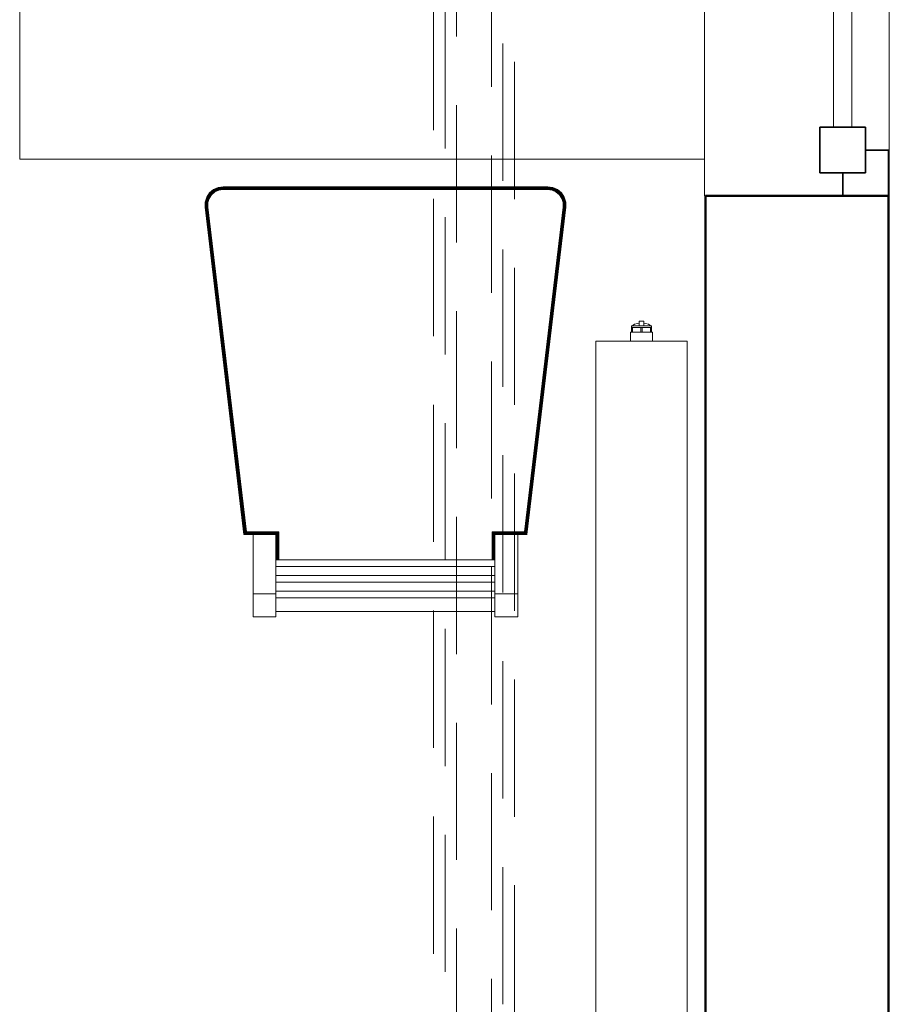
# Model space of a CAD drawing. Header units: millimetres. Extents: x -15837 to 20337, y 4737 to 43412.
# Tile 58 of 85: x 17021 to 17972, y 36492 to 37568. Entities that reach past the tile are written whole.
import ezdxf

# ---------------------------------------------------------------- set-up
doc = ezdxf.new("R2010")
doc.units = ezdxf.units.MM
doc.linetypes.add('ADSK_Скрыто', pattern=[300, 150, -150])
doc.linetypes.add('ADSK_Штриховая_ш3 п1_5', pattern=[225, 150, -75])
for name, color, linetype, lineweight in [('A-DETL-____-HDLN', 90, 'ADSK_Скрыто', 9), ('A-DETL-____-MBND', 5, 'ADSK_Штриховая_ш3 п1_5', 20), ('A-GENM-____-MCUT', 13, 'Continuous', 50), ('A-GENM-____-OTLN', 13, 'Continuous', 20), ('A-GLAZ-____-MCUT', 151, 'Continuous', 35), ('A-GLAZ-____-OTLN', 151, 'Continuous', 20), ('A-WALL-____-MCUT', 113, 'Continuous', 50), ('A-WALL-____-OTLN', 113, 'Continuous', 20), ('I-FURN-____-OTLN', 30, 'Continuous', 20), ('M-EQPM-____-OTLN', 50, 'Continuous', 20)]:
    doc.layers.add(name, color=color, linetype=linetype, lineweight=lineweight)

# ---------------------------------------------------------------- blocks, each defined once
blk = doc.blocks.new('Прямая форма - 83 new-609536-В_Этаж 03_Водопровод')
at = {"layer": 'A-GLAZ-____-MCUT', "color": 53}
for p, q in [((-425, 25), (-475, 25)), ((-475, 25), (-475, -25)), ((-425, -25), (-425, 25)), ((425, 25), (425, -25)), ((475, 25), (425, 25)), ((475, -25), (475, 25)), ((-475, 0), (-500, 0)), ((-500, 0), (-500, -50)), ((-475, -25), (-475, 0)), ((500, 0), (475, 0)), ((475, 0), (475, -25)), ((500, -50), (500, 0)), ((-475, -25), (-425, -25)), ((-450, -25), (-475, -25)), ((-450, -50), (-450, -25)), ((425, -25), (475, -25)), ((475, -25), (450, -25)), ((450, -25), (450, -50)), ((-500, -50), (-450, -50)), ((450, -50), (500, -50))]:
    blk.add_line(p, q, dxfattribs=at)
at = {"layer": 'A-GLAZ-____-OTLN', "color": 253}
for p, q in [((425, 10), (-425, 10)), ((-425, -10), (425, -10))]:
    blk.add_line(p, q, dxfattribs=at)
blk = doc.blocks.new('Прямая форма - WD - 003-611924-В_Этаж 03_Водопровод')
blk.add_blockref('Прямая форма - 83 new-609536-В_Этаж 03_Водопровод', (500, 50))
blk = doc.blocks.new('Прямая форма - 83 new-612745-В_Этаж 03_Водопровод')
at = {"layer": 'I-FURN-____-OTLN', "color": 253}
for p, q in [((-400, 820.7), (-400, -820.7)), ((349, -820.7), (-400, -820.7)), ((-195.5, -862.1), (-192.4, -857.4)), ((-195.5, -862.1), (-192.4, -857.4)), ((-195.5, -862.1), (-192.4, -857.4)), ((-195.3, -862.2), (-192.3, -857.6)), ((-195, -862.4), (-192, -857.8)), ((-194.5, -862.6), (-191.5, -858.2)), ((-193.8, -862.9), (-191, -858.7)), ((-193.2, -863.2), (-190.5, -859.2)), ((-192.8, -863.4), (-190.2, -859.4)), ((-192.4, -857.4), (-188.2, -853.8)), ((-192.4, -857.4), (-188.2, -853.8)), ((-192.4, -857.4), (-188.1, -853.8)), ((-192.4, -857.4), (-192.4, -857.4)), ((-192.3, -857.6), (-192.4, -857.4)), ((-192.3, -857.6), (-188, -854)), ((-192, -857.8), (-192.3, -857.6)), ((-192, -857.8), (-187.8, -854.3)), ((-191.5, -858.2), (-192, -857.8)), ((-191.5, -858.2), (-187.5, -854.8)), ((-191, -858.7), (-191.5, -858.2)), ((-191, -858.7), (-187.2, -855.4)), ((-190.5, -859.2), (-191, -858.7)), ((-190.5, -859.2), (-186.7, -856)), ((-190.2, -859.4), (-190.5, -859.2)), ((-190.2, -859.4), (-186.5, -856.4)), ((-188.2, -853.8), (-183, -851.5)), ((-188.2, -853.8), (-183, -851.5)), ((-188.1, -853.8), (-188.2, -853.8)), ((-188.1, -853.8), (-183, -851.5)), ((-188, -854), (-188.1, -853.8)), ((-188, -854), (-183, -851.7)), ((-187.8, -854.3), (-188, -854)), ((-187.8, -854.3), (-182.9, -852.1)), ((-187.5, -854.8), (-187.8, -854.3)), ((-187.5, -854.8), (-182.7, -852.6)), ((-187.2, -855.4), (-187.5, -854.8)), ((-187.2, -855.4), (-182.5, -853.3)), ((-186.7, -856), (-187.2, -855.4)), ((-186.7, -856), (-182.3, -854)), ((-186.5, -856.4), (-186.7, -856)), ((-186.5, -856.4), (-182.2, -854.4)), ((-183, -851.5), (-177.5, -850.7)), ((-183, -851.5), (-177.5, -850.7)), ((-183, -851.5), (-177.5, -850.7)), ((-183, -851.7), (-177.5, -850.9)), ((-183, -851.5), (-183, -851.5)), ((-183, -851.7), (-183, -851.5)), ((-182.9, -852.1), (-183, -851.7)), ((-182.9, -852.1), (-177.4, -851.3)), ((-182.7, -852.6), (-182.9, -852.1)), ((-182.7, -852.6), (-177.4, -851.9)), ((-182.5, -853.3), (-182.7, -852.6)), ((-182.5, -853.3), (-177.3, -852.6)), ((-182.3, -854), (-182.5, -853.3)), ((-182.3, -854), (-177.3, -853.3)), ((-182.2, -854.4), (-182.3, -854)), ((-182.2, -854.4), (-177.3, -853.7)), ((-177.5, -850.7), (-177.5, -850.7)), ((-177.5, -850.7), (177.5, -850.7)), ((-177.5, -850.9), (-177.5, -850.7)), ((-177.5, -850.9), (177.5, -850.9)), ((-177.4, -851.3), (-177.5, -850.9)), ((-177.4, -851.3), (177.4, -851.3)), ((-177.4, -851.9), (-177.4, -851.3)), ((-177.4, -851.9), (177.4, -851.9)), ((-177.3, -852.6), (-177.4, -851.9)), ((-177.3, -852.6), (177.3, -852.6)), ((-177.3, -853.3), (-177.3, -852.6)), ((-177.3, -853.3), (177.3, -853.3)), ((-177.3, -853.7), (-177.3, -853.3)), ((-177.3, -853.7), (177.3, -853.7)), ((177.3, -852.6), (177.4, -851.9)), ((177.3, -852.6), (182.5, -853.3)), ((177.3, -853.3), (177.3, -852.6)), ((177.3, -853.3), (182.3, -854)), ((177.3, -853.7), (177.3, -853.3)), ((177.3, -853.7), (182.2, -854.4)), ((177.4, -851.3), (177.5, -850.9)), ((177.4, -851.3), (182.9, -852.1)), ((177.4, -851.9), (177.4, -851.3)), ((177.4, -851.9), (182.7, -852.6)), ((177.5, -850.7), (183, -851.5)), ((177.5, -850.7), (183, -851.5)), ((177.5, -850.7), (177.5, -850.7)), ((177.5, -850.7), (183, -851.5)), ((177.5, -850.9), (177.5, -850.7)), ((177.5, -850.9), (183, -851.7)), ((182.2, -854.4), (182.3, -854)), ((182.2, -854.4), (186.5, -856.4)), ((182.3, -854), (182.5, -853.3)), ((182.3, -854), (186.7, -856)), ((182.5, -853.3), (182.7, -852.6)), ((182.5, -853.3), (187.2, -855.4)), ((182.7, -852.6), (182.9, -852.1)), ((182.7, -852.6), (187.5, -854.8)), ((182.9, -852.1), (183, -851.7)), ((182.9, -852.1), (187.8, -854.3)), ((183, -851.5), (188.2, -853.8)), ((183, -851.5), (188.2, -853.8)), ((183, -851.5), (183, -851.5)), ((183, -851.5), (188.1, -853.8)), ((183, -851.7), (183, -851.5)), ((183, -851.7), (188, -854)), ((186.5, -856.4), (186.7, -856)), ((186.5, -856.4), (190.2, -859.4)), ((186.7, -856), (187.2, -855.4)), ((186.7, -856), (190.5, -859.2)), ((187.2, -855.4), (187.5, -854.8)), ((187.2, -855.4), (191, -858.7)), ((187.5, -854.8), (187.8, -854.3)), ((187.5, -854.8), (191.5, -858.2)), ((187.8, -854.3), (188, -854)), ((187.8, -854.3), (192, -857.8)), ((188, -854), (188.1, -853.8)), ((188, -854), (192.3, -857.6)), ((188.1, -853.8), (188.2, -853.8)), ((188.1, -853.8), (192.4, -857.4)), ((188.2, -853.8), (192.4, -857.4)), ((188.2, -853.8), (192.4, -857.4)), ((190.2, -859.4), (190.5, -859.2)), ((190.2, -859.4), (192.8, -863.4)), ((190.5, -859.2), (191, -858.7)), ((190.5, -859.2), (193.2, -863.2)), ((191, -858.7), (191.5, -858.2)), ((191, -858.7), (193.8, -862.9)), ((191.5, -858.2), (192, -857.8)), ((191.5, -858.2), (194.5, -862.6)), ((192, -857.8), (192.3, -857.6)), ((192, -857.8), (195, -862.4)), ((192.3, -857.6), (192.4, -857.4)), ((192.3, -857.6), (195.3, -862.2)), ((192.4, -857.4), (195.5, -862.1)), ((192.4, -857.4), (195.5, -862.1)), ((192.4, -857.4), (192.4, -857.4)), ((192.4, -857.4), (195.5, -862.1)), ((-197.3, -873.1), (-197.2, -867.5)), ((-197.3, -873.1), (-197.2, -867.5)), ((-197.3, -873.1), (-197.2, -867.5)), ((-197.2, -867.5), (-195.5, -862.1)), ((-197.2, -867.5), (-195.5, -862.1)), ((-197.2, -867.5), (-195.5, -862.1)), ((-197.2, -867.5), (-197.2, -867.5)), ((-197, -867.5), (-197.2, -867.5)), ((-197.1, -873.1), (-197, -867.5)), ((-197, -867.5), (-195.3, -862.2)), ((-196.6, -867.6), (-197, -867.5)), ((-196.7, -873), (-196.6, -867.6)), ((-196.6, -867.6), (-195, -862.4)), ((-196, -867.7), (-196.6, -867.6)), ((-196.2, -873), (-196, -867.7)), ((-196, -867.7), (-194.5, -862.6)), ((-195.4, -867.8), (-196, -867.7)), ((-195.5, -862.1), (-195.5, -862.1)), ((-195.3, -862.2), (-195.5, -862.1)), ((-195.5, -873), (-195.4, -867.8)), ((-195.4, -867.8), (-193.8, -862.9)), ((-194.6, -867.9), (-195.4, -867.8)), ((-195, -862.4), (-195.3, -862.2)), ((-194.5, -862.6), (-195, -862.4)), ((-194.7, -872.9), (-194.6, -867.9)), ((-194.6, -867.9), (-193.2, -863.2)), ((-194.2, -868), (-194.6, -867.9)), ((-193.8, -862.9), (-194.5, -862.6)), ((-194.3, -872.9), (-194.2, -868)), ((-194.2, -868), (-192.8, -863.4)), ((-193.2, -863.2), (-193.8, -862.9)), ((-192.8, -863.4), (-193.2, -863.2)), ((192.8, -863.4), (193.2, -863.2)), ((192.8, -863.4), (194.2, -868)), ((193.2, -863.2), (193.8, -862.9)), ((193.2, -863.2), (194.6, -867.9)), ((193.8, -862.9), (194.5, -862.6)), ((193.8, -862.9), (195.4, -867.8)), ((194.2, -868), (194.6, -867.9)), ((194.2, -868), (194.3, -872.9)), ((194.5, -862.6), (195, -862.4)), ((194.5, -862.6), (196, -867.7)), ((194.6, -867.9), (195.4, -867.8)), ((194.6, -867.9), (194.7, -872.9)), ((195, -862.4), (195.3, -862.2)), ((195, -862.4), (196.6, -867.6)), ((195.3, -862.2), (195.5, -862.1)), ((195.3, -862.2), (197, -867.5)), ((195.4, -867.8), (196, -867.7)), ((195.4, -867.8), (195.5, -873)), ((195.5, -862.1), (197.2, -867.5)), ((195.5, -862.1), (197.2, -867.5)), ((195.5, -862.1), (195.5, -862.1)), ((195.5, -862.1), (197.2, -867.5)), ((196, -867.7), (196.6, -867.6)), ((196, -867.7), (196.2, -873)), ((196.6, -867.6), (197, -867.5)), ((196.6, -867.6), (196.7, -873)), ((197, -867.5), (197.2, -867.5)), ((197, -867.5), (197.1, -873.1)), ((197.2, -867.5), (197.3, -873.1)), ((197.2, -867.5), (197.3, -873.1)), ((197.2, -867.5), (197.2, -867.5)), ((197.2, -867.5), (197.3, -873.1)), ((-154.7, -1230.7), (-197.3, -873.1)), ((-197.3, -873.1), (-197.3, -873.1)), ((-197.1, -873.1), (-197.3, -873.1)), ((-196.7, -873), (-197.1, -873.1)), ((-154.6, -1230.5), (-197.1, -873.1)), ((-154.2, -1230.1), (-196.7, -873)), ((-196.2, -873), (-196.7, -873)), ((-153.7, -1229.5), (-196.2, -873)), ((-195.5, -873), (-196.2, -873)), ((-194.7, -872.9), (-195.5, -873)), ((-153.1, -1228.9), (-195.5, -873)), ((-152.4, -1228.1), (-194.7, -872.9)), ((-194.3, -872.9), (-194.7, -872.9)), ((-152.1, -1227.7), (-194.3, -872.9)), ((194.3, -872.9), (152.1, -1227.7)), ((194.7, -872.9), (152.4, -1228.1)), ((195.5, -873), (153.1, -1228.9)), ((196.2, -873), (153.7, -1229.5)), ((196.7, -873), (154.2, -1230.1)), ((197.1, -873.1), (154.6, -1230.5)), ((197.3, -873.1), (154.7, -1230.7)), ((194.7, -872.9), (194.3, -872.9)), ((195.5, -873), (194.7, -872.9)), ((196.2, -873), (195.5, -873)), ((196.7, -873), (196.2, -873)), ((197.1, -873.1), (196.7, -873)), ((197.3, -873.1), (197.1, -873.1)), ((197.3, -873.1), (197.3, -873.1)), ((-154.7, -1230.7), (-154.8, -1230.7)), ((-154.6, -1230.5), (-154.7, -1230.7)), ((-144.7, -1230.7), (-154.7, -1230.7)), ((-154.2, -1230.1), (-154.6, -1230.5)), ((-119.5, -1230.5), (-154.6, -1230.5)), ((-153.7, -1229.5), (-154.2, -1230.1)), ((-119.1, -1230.1), (-154.2, -1230.1)), ((-153.1, -1228.9), (-153.7, -1229.5)), ((-118.5, -1229.5), (-153.7, -1229.5)), ((-152.4, -1228.1), (-153.1, -1228.9)), ((-117.8, -1228.9), (-153.1, -1228.9)), ((-152.1, -1227.7), (-152.4, -1228.1)), ((-117.1, -1228.1), (-152.4, -1228.1)), ((-116.7, -1227.7), (-152.1, -1227.7)), ((-144.7, -1295.7), (-144.7, -1230.7)), ((-144.7, -1230.7), (-119.7, -1230.7)), ((-119.5, -1230.5), (-119.7, -1230.7)), ((-119.7, -1230.7), (-119.7, -1295.7)), ((-119.7, -1230.7), (-119.7, -1230.7)), ((-119.1, -1230.1), (-119.5, -1230.5)), ((-119.5, -1258.5), (-119.5, -1230.5)), ((-118.5, -1229.5), (-119.1, -1230.1)), ((-119.1, -1258.5), (-119.1, -1230.1)), ((-117.8, -1228.9), (-118.5, -1229.5)), ((-118.5, -1258.5), (-118.5, -1229.5)), ((-117.1, -1228.1), (-117.8, -1228.9)), ((-117.8, -1258.5), (-117.8, -1228.9)), ((-116.7, -1227.7), (-117.1, -1228.1)), ((-117.1, -1258.5), (-117.1, -1228.1)), ((-116.7, -1258.5), (-116.7, -1227.7)), ((152.1, -1227.7), (116.7, -1227.7)), ((116.7, -1227.7), (117.1, -1228.1)), ((116.7, -1227.7), (116.7, -1258.5)), ((152.4, -1228.1), (117.1, -1228.1)), ((117.1, -1228.1), (117.8, -1228.9)), ((117.1, -1228.1), (117.1, -1258.5)), ((153.1, -1228.9), (117.8, -1228.9)), ((117.8, -1228.9), (118.5, -1229.5)), ((117.8, -1228.9), (117.8, -1258.5)), ((153.7, -1229.5), (118.5, -1229.5)), ((118.5, -1229.5), (119.1, -1230.1)), ((118.5, -1229.5), (118.5, -1258.5)), ((154.2, -1230.1), (119.1, -1230.1)), ((119.1, -1230.1), (119.5, -1230.5)), ((119.1, -1230.1), (119.1, -1258.5)), ((154.6, -1230.5), (119.5, -1230.5)), ((119.5, -1230.5), (119.7, -1230.7)), ((119.5, -1230.5), (119.5, -1258.5)), ((119.7, -1295.7), (119.7, -1230.7)), ((119.7, -1230.7), (144.7, -1230.7)), ((119.7, -1230.7), (119.7, -1230.7)), ((144.7, -1230.7), (144.7, -1295.7)), ((154.7, -1230.7), (144.7, -1230.7)), ((152.1, -1227.7), (152.4, -1228.1)), ((152.4, -1228.1), (153.1, -1228.9)), ((153.1, -1228.9), (153.7, -1229.5)), ((153.7, -1229.5), (154.2, -1230.1)), ((154.2, -1230.1), (154.6, -1230.5)), ((154.6, -1230.5), (154.7, -1230.7)), ((154.7, -1230.7), (154.8, -1230.7)), ((-119.7, -1258.5), (119.7, -1258.5)), ((-119.7, -1265.6), (119.7, -1265.6)), ((-119.7, -1275.6), (119.7, -1275.6)), ((-119.7, -1282.8), (119.7, -1282.8)), ((-144.7, -1320.7), (-144.7, -1295.7)), ((-144.7, -1295.7), (-119.7, -1295.7)), ((-119.7, -1292.8), (119.7, -1292.8)), ((-119.7, -1295.7), (-119.7, -1320.7)), ((-119.7, -1299.9), (119.7, -1299.9)), ((119.7, -1320.7), (119.7, -1295.7)), ((119.7, -1295.7), (144.7, -1295.7)), ((144.7, -1295.7), (144.7, -1320.7)), ((-144.7, -1320.7), (-119.7, -1320.7)), ((119.7, -1314.8), (-119.7, -1314.8)), ((119.7, -1320.7), (144.7, -1320.7))]:
    blk.add_line(p, q, dxfattribs=at)
blk = doc.blocks.new('Прямая форма - FU - 052-612746-В_Этаж 03_Водопровод')
blk.add_blockref('Прямая форма - 83 new-612745-В_Этаж 03_Водопровод', (0, 0))
blk = doc.blocks.new('Прямая форма - 83 new-613603-В_Этаж 03_Водопровод')
at = {"layer": 'A-WALL-____-MCUT', "color": 9}
for p, q in [((7000, 0), (5400, 0)), ((5400, 0), (5400, -200)), ((5400, -200), (7000, -200))]:
    blk.add_line(p, q, dxfattribs=at)
blk = doc.blocks.new('Прямая форма - SW - 006-613604-В_Этаж 03_Водопровод')
blk.add_blockref('Прямая форма - 83 new-613603-В_Этаж 03_Водопровод', (0, 0))
blk = doc.blocks.new('Family - WD - 003-613608-В_Этаж 03_Водопровод')
at = {"layer": 'A-GENM-____-MCUT', "lineweight": 9}
for p, q in [((500, 1), (-500, 1)), ((-500, 1), (-500, -201)), ((500, -201), (500, 1)), ((-500, -201), (500, -201))]:
    blk.add_line(p, q, dxfattribs=at)
blk = doc.blocks.new('83 new_ifc_RVT-1-В_Этаж 03_Водопровод')
at = {"layer": 'A-GENM-____-OTLN', "color": 253, "lineweight": 20, "rotation": 270}
blk.add_blockref('Family - WD - 003-613608-В_Этаж 03_Водопровод', (30210.3, 37875.8), dxfattribs=at)
at = {"layer": 'A-GLAZ-____-OTLN', "color": 253, "lineweight": 20, "rotation": 90}
blk.add_blockref('Прямая форма - WD - 003-611924-В_Этаж 03_Водопровод', (30210.3, 37375.8), dxfattribs=at)
at = {"layer": 'A-WALL-____-OTLN', "color": 253, "lineweight": 20, "rotation": 270}
blk.add_blockref('Прямая форма - SW - 006-613604-В_Этаж 03_Водопровод', (30210.3, 42775.8), dxfattribs=at)
at = {"layer": 'I-FURN-____-OTLN', "color": 253, "lineweight": 20}
blk.add_blockref('Прямая форма - FU - 052-612746-В_Этаж 03_Водопровод', (29660.3, 38236.4), dxfattribs=at)
blk = doc.blocks.new('ADSK_Радиатор универсальный_Боковое подключение_Клапаны - Радиатор 600х1200-1669075-В_Этаж 03_Водопровод')
at = {"layer": 'A-DETL-____-HDLN', "flags": 128}
for points in [[(-650, 20), (-650, 20), (-650, 20), (-649.9, 20), (-649.9, 20), (-649.8, 20), (-649.7, 20)], [(-649.7, 20), (-649.8, 20), (-649.9, 20), (-649.9, 20), (-650, 20), (-650, 20), (-650, 20), (-650, 20)], [(-632, 20), (-632, 20), (-632, 20), (-632.1, 20), (-632.1, 20), (-632.2, 20), (-632.3, 20)], [(-632.2, 20), (-632.1, 20), (-632.1, 20), (-632, 20), (-632, 20), (-632, 20), (-632, 20)], [(-653.8, 0), (-653.9, 0), (-653.9, 0), (-654, 0), (-654, 0), (-654, 0)], [(-654, 0), (-654, 0), (-654, 0), (-653.9, 0), (-653.8, 0), (-653.7, 0)], [(-628, 0), (-628, 0), (-628, 0), (-628.1, 0), (-628.2, 0)], [(-628.2, 0), (-628.1, 0), (-628.1, 0), (-628, 0), (-628, 0), (-628, 0)]]:
    blk.add_lwpolyline(points, dxfattribs=at)
at = {"layer": 'M-EQPM-____-OTLN'}
for p, q in [((600, 30), (-600, 30)), ((-600, 30), (-600, -70)), ((-600, 30), (-600, -70)), ((600, 30), (-600, 30)), ((600, -70), (600, 30)), ((600, -70), (600, 30)), ((-658.5, 13), (-658.5, -2)), ((-655.2, 13), (-658.5, 13)), ((-654.9, 15.8), (-656, 2.3)), ((-627.1, 15.8), (-654.9, 15.8)), ((-626, 2.3), (-627.1, 15.8)), ((-626, 2.3), (-656, 2.3)), ((-658.5, -2), (-653, -2)), ((-657, -2), (-657, -36)), ((-653, 0), (-653, -36)), ((-629, 0), (-653, 0)), ((-629, -8), (-629, 0)), ((-622, -8), (-629, -8)), ((-611, -5.5), (-622, -5.5)), ((-622, -5.5), (-622, -34.5)), ((-611, -20), (-611, -1.5)), ((-611, -1.5), (-600, -1.5)), ((610, -8), (600, -8)), ((610, -9.1), (610, -8)), ((610, -9.2), (610, -10.1)), ((610, -9.2), (615, -9.2)), ((615, -10.1), (610, -10.1)), ((610, -18.9), (610, -10.2)), ((617, -9.2), (615, -9.2)), ((615, -10.1), (615, -9.2)), ((615, -10.1), (615, -19.1)), ((617, -30.8), (617, -9.2)), ((617, -9.5), (617, -9.2)), ((-611, -38.5), (-611, -20)), ((-611, -20), (-600, -20)), ((610, -19.1), (610, -20.9)), ((610, -19.1), (615, -19.1)), ((615, -20.9), (610, -20.9)), ((610, -29.8), (610, -21.1)), ((615, -20.9), (615, -19.1)), ((615, -20.9), (615, -29.9)), ((622, -17.5), (617, -17.5)), ((622, -22.5), (622, -17.5)), ((-629, -36), (-629, -32)), ((-629, -32), (-622, -32)), ((600, -32), (610, -32)), ((610, -29.9), (610, -30.8)), ((610, -29.9), (615, -29.9)), ((615, -30.8), (610, -30.8)), ((610, -32), (610, -30.9)), ((615, -30.8), (615, -29.9)), ((615, -30.8), (617, -30.8)), ((622, -22.5), (617, -22.5)), ((617, -30.8), (617, -30.5)), ((-661, -38), (-657, -38)), ((-661, -50), (-661, -38)), ((-657, -36), (-641, -36)), ((-657, -46), (-657, -36)), ((-641, -36), (-625, -36)), ((-641, -36), (-641, -46)), ((-625, -46), (-625, -36)), ((-622, -34.5), (-611, -34.5)), ((-611, -38.5), (-600, -38.5)), ((-645, -50), (-661, -50)), ((-641, -46), (-657, -46)), ((-645, -46), (-645, -50)), ((-629, -50), (-645, -50)), ((-625, -46), (-641, -46)), ((-629, -50), (-629, -46)), ((-600, -70), (600, -70)), ((-600, -70), (600, -70))]:
    blk.add_line(p, q, dxfattribs=at)
at = {"layer": 'M-EQPM-____-OTLN', "flags": 128}
for points in [[(-654.9, 15.8), (-654.9, 16), (-654.8, 16.2), (-654.8, 16.4), (-654.7, 16.6), (-654.7, 16.8), (-654.6, 17), (-654.5, 17.2), (-654.4, 17.4), (-654.3, 17.5), (-654.2, 17.7), (-654.1, 17.9), (-654, 18), (-653.9, 18.2), (-653.7, 18.3), (-653.6, 18.5), (-653.4, 18.6), (-653.3, 18.8), (-653.1, 18.9), (-653, 19), (-652.8, 19.1), (-652.7, 19.2), (-652.5, 19.3), (-652.3, 19.4), (-652.1, 19.5), (-651.9, 19.6), (-651.8, 19.7), (-651.6, 19.7), (-651.4, 19.8), (-651.2, 19.9), (-651, 19.9), (-650.8, 19.9), (-650.6, 20), (-650.4, 20), (-650.2, 20), (-650, 20)], [(-650, 20), (-650, 20), (-650, 20), (-649.9, 20), (-649.9, 20), (-649.8, 20), (-649.7, 20), (-649.6, 20), (-649.5, 20), (-649.4, 20), (-649.3, 20), (-649.1, 20), (-649, 20), (-648.8, 20), (-648.6, 20), (-648.4, 20), (-648.2, 20), (-648, 20), (-647.8, 20), (-647.5, 20), (-647.3, 20), (-647, 20), (-646.7, 20), (-646.5, 20), (-646.2, 20)], [(-632, 20), (-632, 20), (-632, 20), (-632.1, 20), (-632.1, 20), (-632.2, 20), (-632.3, 20), (-632.4, 20), (-632.5, 20), (-632.6, 20), (-632.7, 20), (-632.9, 20), (-633, 20), (-633.2, 20), (-633.4, 20), (-633.6, 20), (-633.8, 20), (-634, 20), (-634.2, 20), (-634.5, 20), (-634.7, 20), (-635, 20), (-635.3, 20), (-635.5, 20), (-635.8, 20), (-636.1, 20), (-636.4, 20), (-636.8, 20), (-637.1, 20), (-637.4, 20), (-637.7, 20), (-638.1, 20), (-638.4, 20), (-638.8, 20), (-639.1, 20), (-639.5, 20), (-639.8, 20), (-640.2, 20), (-640.5, 20), (-640.9, 20), (-641.3, 20), (-641.6, 20), (-642, 20), (-642.3, 20), (-642.7, 20), (-643, 20), (-643.4, 20), (-643.7, 20), (-644.1, 20), (-644.4, 20), (-644.7, 20), (-645.1, 20), (-645.4, 20), (-645.7, 20), (-646, 20), (-646.3, 20), (-646.6, 20), (-646.9, 20), (-647.1, 20), (-647.4, 20), (-647.6, 20), (-647.9, 20), (-648.1, 20), (-648.3, 20), (-648.5, 20), (-648.7, 20), (-648.9, 20), (-649.1, 20), (-649.2, 20), (-649.4, 20), (-649.5, 20), (-649.6, 20), (-649.7, 20), (-649.8, 20), (-649.9, 20), (-649.9, 20), (-650, 20), (-650, 20), (-650, 20), (-650, 20)], [(-635.7, 20), (-635.4, 20), (-635.1, 20), (-634.9, 20), (-634.6, 20), (-634.4, 20), (-634.1, 20), (-633.9, 20), (-633.7, 20), (-633.5, 20), (-633.3, 20), (-633.1, 20), (-632.9, 20), (-632.8, 20), (-632.6, 20), (-632.5, 20), (-632.4, 20), (-632.3, 20), (-632.2, 20), (-632.1, 20), (-632.1, 20), (-632, 20), (-632, 20), (-632, 20), (-632, 20)], [(-632, 20), (-631.8, 20), (-631.6, 20), (-631.4, 20), (-631.2, 19.9), (-631, 19.9), (-630.8, 19.9), (-630.6, 19.8), (-630.4, 19.7), (-630.2, 19.7), (-630.1, 19.6), (-629.9, 19.5), (-629.7, 19.4), (-629.5, 19.3), (-629.3, 19.2), (-629.2, 19.1), (-629, 19), (-628.9, 18.9), (-628.7, 18.8), (-628.6, 18.6), (-628.4, 18.5), (-628.3, 18.3), (-628.1, 18.2), (-628, 18), (-627.9, 17.9), (-627.8, 17.7), (-627.7, 17.5), (-627.6, 17.4), (-627.5, 17.2), (-627.4, 17), (-627.3, 16.8), (-627.3, 16.6), (-627.2, 16.4), (-627.2, 16.2), (-627.1, 16), (-627.1, 15.8)], [(-654, 0), (-654.1, 0), (-654.2, 0), (-654.2, 0), (-654.3, 0), (-654.4, 0), (-654.5, 0.1), (-654.6, 0.1), (-654.6, 0.1), (-654.7, 0.1), (-654.8, 0.2), (-654.9, 0.2), (-654.9, 0.2), (-655, 0.3), (-655.1, 0.3), (-655.1, 0.3), (-655.2, 0.4), (-655.3, 0.4), (-655.3, 0.5), (-655.4, 0.6), (-655.4, 0.6), (-655.5, 0.7), (-655.5, 0.7), (-655.6, 0.8), (-655.6, 0.9), (-655.7, 0.9), (-655.7, 1), (-655.8, 1.1), (-655.8, 1.1), (-655.8, 1.2), (-655.9, 1.3), (-655.9, 1.4), (-655.9, 1.4), (-655.9, 1.5), (-656, 1.6), (-656, 1.7), (-656, 1.7), (-656, 1.8), (-656, 1.9), (-656, 2), (-656, 2.1), (-656, 2.1), (-656, 2.2), (-656, 2.3), (-656, 2.3)], [(-626, 2.3), (-626, 2.3), (-626, 2.2), (-626, 2.1), (-626, 2), (-626, 1.9), (-626, 1.9), (-626, 1.8), (-626, 1.7), (-626, 1.6), (-626.1, 1.5), (-626.1, 1.5), (-626.1, 1.4), (-626.1, 1.3), (-626.1, 1.2), (-626.2, 1.2), (-626.2, 1.1), (-626.3, 1), (-626.3, 1), (-626.3, 0.9), (-626.4, 0.8), (-626.4, 0.8), (-626.5, 0.7), (-626.5, 0.6), (-626.6, 0.6), (-626.6, 0.5), (-626.7, 0.5), (-626.8, 0.4), (-626.8, 0.4), (-626.9, 0.3), (-627, 0.3), (-627, 0.2), (-627.1, 0.2), (-627.2, 0.2), (-627.3, 0.1), (-627.3, 0.1), (-627.4, 0.1), (-627.5, 0.1), (-627.6, 0), (-627.6, 0), (-627.7, 0), (-627.8, 0), (-627.9, 0), (-628, 0), (-628, 0)], [(-651.6, 0), (-651.9, 0), (-652.1, 0), (-652.4, 0), (-652.6, 0), (-652.9, 0), (-653.1, 0), (-653.2, 0), (-653.4, 0), (-653.6, 0), (-653.7, 0), (-653.8, 0), (-653.9, 0), (-653.9, 0), (-654, 0), (-654, 0), (-654, 0)], [(-654, 0), (-654, 0), (-654, 0), (-653.9, 0), (-653.8, 0), (-653.7, 0), (-653.6, 0), (-653.5, 0), (-653.3, 0), (-653.2, 0), (-653, 0), (-652.8, 0), (-652.5, 0), (-652.3, 0), (-652, 0), (-651.7, 0), (-651.4, 0), (-651.1, 0), (-650.8, 0), (-650.4, 0), (-650.1, 0), (-649.7, 0), (-649.3, 0), (-648.9, 0), (-648.5, 0), (-648, 0), (-647.6, 0), (-647.1, 0), (-646.7, 0), (-646.2, 0), (-645.7, 0), (-645.2, 0), (-644.7, 0), (-644.2, 0), (-643.7, 0), (-643.2, 0), (-642.7, 0), (-642.2, 0), (-641.7, 0), (-641.1, 0), (-640.6, 0), (-640.1, 0), (-639.6, 0), (-639.1, 0), (-638.6, 0), (-638, 0), (-637.5, 0), (-637, 0), (-636.6, 0), (-636.1, 0), (-635.6, 0), (-635.1, 0), (-634.7, 0), (-634.2, 0), (-633.8, 0), (-633.3, 0), (-632.9, 0), (-632.5, 0), (-632.1, 0), (-631.8, 0), (-631.4, 0), (-631.1, 0), (-630.7, 0), (-630.4, 0), (-630.1, 0), (-629.9, 0), (-629.6, 0), (-629.4, 0), (-629.1, 0), (-628.9, 0), (-628.8, 0), (-628.6, 0), (-628.4, 0), (-628.3, 0), (-628.2, 0), (-628.1, 0), (-628.1, 0), (-628, 0), (-628, 0), (-628, 0)], [(-628, 0), (-628, 0), (-628, 0), (-628.1, 0), (-628.2, 0), (-628.3, 0), (-628.4, 0), (-628.5, 0), (-628.7, 0), (-628.8, 0), (-629, 0), (-629.2, 0), (-629.5, 0), (-629.7, 0), (-630, 0), (-630.3, 0)], [(615, -9.2), (615.5, -9.3), (616, -9.4)], [(617, -10.1), (617.8, -11), (618.6, -12.5), (619.6, -15.7), (619.8, -17.5)], [(615, -30.8), (615.5, -30.7), (616, -30.6)], [(617, -29.9), (617.8, -29), (618.6, -27.5), (619.6, -24.3), (619.8, -22.5)]]:
    blk.add_lwpolyline(points, dxfattribs=at)
at = {"layer": 'M-EQPM-____-OTLN'}
for points, knots in [([(-641, -20), (-640.2, -19.2), (-638.7, -17.7), (-636.8, -15.8), (-635.5, -14.5), (-634.8, -13.8), (-634.3, -13.3), (-633.8, -12.8), (-633.3, -12.3), (-632.8, -11.8), (-632.3, -11.3), (-631.8, -10.8), (-631.4, -10.4), (-631, -10), (-630.6, -9.6), (-630.3, -9.3), (-629.9, -8.9), (-629.7, -8.7), (-629.4, -8.4), (-629.2, -8.2), (-629.1, -8.1), (-629, -8), (-629, -8)], [0, 0, 0, 0, 0.142857, 0.285714, 0.357143, 0.392857, 0.428571, 0.464286, 0.5, 0.535714, 0.571429, 0.607143, 0.642857, 0.678571, 0.714286, 0.75, 0.785714, 0.821429, 0.857143, 0.892857, 0.928571, 1, 1, 1, 1]), ([(-629, -32), (-629, -32), (-629.1, -31.9), (-629.2, -31.8), (-629.4, -31.6), (-629.7, -31.3), (-629.9, -31.1), (-630.3, -30.7), (-630.6, -30.4), (-631, -30), (-631.4, -29.6), (-631.8, -29.2), (-632.3, -28.7), (-632.8, -28.2), (-633.4, -27.6), (-634.1, -26.9), (-634.8, -26.2), (-635.5, -25.5), (-636.8, -24.2), (-638.7, -22.3), (-640.2, -20.8), (-641, -20)], [0, 0, 0, 0, 0.071429, 0.107143, 0.142857, 0.178571, 0.214286, 0.25, 0.285714, 0.321429, 0.357143, 0.392857, 0.428571, 0.464286, 0.5, 0.571429, 0.607143, 0.642857, 0.714286, 0.857143, 1, 1, 1, 1])]:
    blk.add_open_spline(points, degree=3, knots=knots, dxfattribs=at)

msp = doc.modelspace()

# ---------------------------------------------------------------- linework, layer by layer
at = {"layer": 'A-DETL-____-MBND', "color": 220}
for p, q in [((17537.3, 39219.9), (17537.3, 36472.2)), ((17562.3, 36472.2), (17562.3, 39219.9)), ((17549.8, 36492.2), (17549.8, 39199.9))]:
    msp.add_line(p, q, dxfattribs=at)
at = {"layer": 'A-DETL-____-MBND', "color": 150}
for p, q in [((17474, 39172.5), (17474, 36424.9)), ((17499, 36424.9), (17499, 39172.5)), ((17486.5, 39152.5), (17486.5, 36444.9))]:
    msp.add_line(p, q, dxfattribs=at)

# ---------------------------------------------------------------- block references
at = {"lineweight": 9}
msp.add_blockref('83 new_ifc_RVT-1-В_Этаж 03_Водопровод', (-12239, 0), dxfattribs=at)
at = {"layer": 'A-DETL-____-HDLN', "rotation": 89.99999999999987}
msp.add_blockref('ADSK_Радиатор универсальный_Боковое подключение_Клапаны - Радиатор 600х1200-1669075-В_Этаж 03_Водопровод', (17681.3, 36616.8), dxfattribs=at)

doc.saveas('drawing.dxf')
